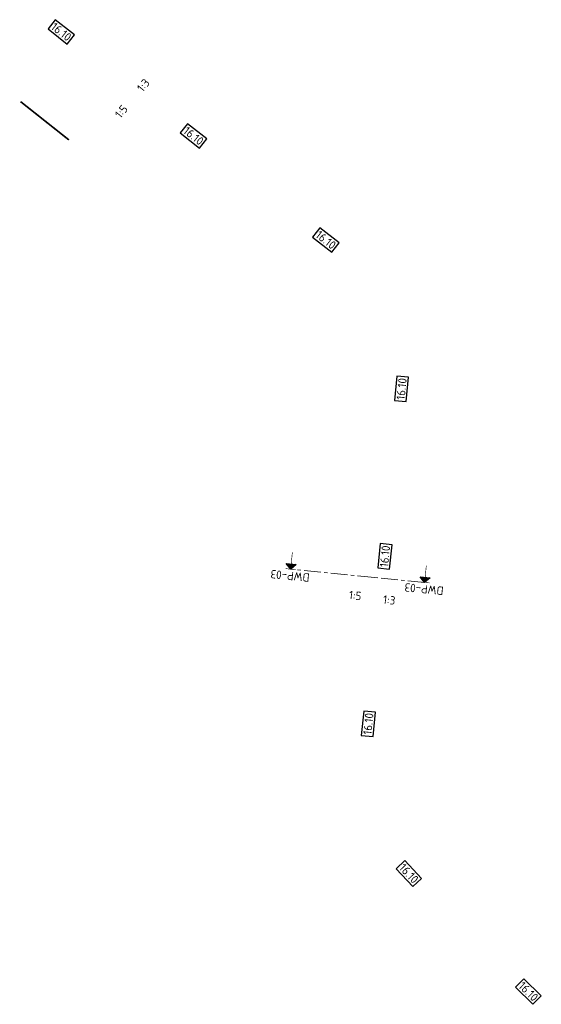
# Model space of a CAD drawing. Header units: metres. Extents: x 202569 to 203401, y 395930 to 396557.
# Tile 4 of 4: x 203001 to 203156, y 396251 to 396544. Entities that reach past the tile are written whole.
import ezdxf
from ezdxf.enums import TextEntityAlignment as Align

# ---------------------------------------------------------------- set-up
doc = ezdxf.new("R2010")
doc.units = ezdxf.units.M
doc.linetypes.add('XX-CENTER', pattern=[8, 5, -1, 1, -1])
for name, color, linetype, lineweight in [('N-WE-AM-KILOMETRERING-T25', 7, 'Continuous', 25), ('N-WE-WH-DUIKER-GD', 150, 'Continuous', 50), ('X-XX-AL-T25', 7, 'Continuous', 25), ('X-XX-AL-VERWIJZING_DOORSNEDE-G', 7, 'XX-CENTER', 18)]:
    doc.layers.add(name, color=color, linetype=linetype, lineweight=lineweight)
doc.styles.add('NLCS-ISO', font='NLCS-ISO.ttf')
doc.styles.get("Standard").update_dxf_attribs({"font": 'arial.ttf'})

# ---------------------------------------------------------------- blocks, each defined once
blk = doc.blocks.new('pijldrsn')
blk.add_hatch(color=256).paths.add_polyline_path([(-3, -3), (0, 0), (3, -3)])
for p, q in [((-3, -3), (0, 0)), ((0, 0), (3, -3)), ((0, 0), (0, -3)), ((0, 0), (0, 0)), ((0, 0), (0, 0)), ((0, 0), (0, 0)), ((3, -3), (-3, -3))]:
    blk.add_line(p, q)
at = {"const_width": 0.35}
for points in [[(-3, 0), (3, 0)], [(0, 0), (0, -10)]]:
    blk.add_lwpolyline(points, dxfattribs=at)
at = {"flags": 11}
for tag, p in [('TEXTAT', (0, -65)), ('TEXTHG', (0.02, -71.78))]:
    blk.add_attdef(tag, text='', height=5, dxfattribs=at).set_placement(p, align=Align.TOP_CENTER)

msp = doc.modelspace()

# ---------------------------------------------------------------- linework, layer by layer
at = {"layer": 'N-WE-WH-DUIKER-GD', "const_width": 0.5, "elevation": 15.37, "flags": 128}
msp.add_lwpolyline([(203001.07, 396519.62), (203015.43, 396508.24)], dxfattribs=at)
at = {"layer": 'X-XX-AL-VERWIJZING_DOORSNEDE-G'}
msp.add_lwpolyline([(203121.13, 396376.76), (203106.2, 396378.24), (203081.33, 396380.71)], dxfattribs=at)

# ---------------------------------------------------------------- block references
at = {"layer": 'X-XX-AL-T25', "xscale": 0.4999999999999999, "yscale": 0.4999999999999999, "zscale": 0.4999999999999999}
for p, rotation in [((203081.33, 396380.71), 174.3423019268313), ((203121.13, 396376.76), 174.3423019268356)]:
    msp.add_blockref('pijldrsn', p, dxfattribs=dict(at, rotation=rotation))

# ---------------------------------------------------------------- texts
at = {"layer": 'N-WE-AM-KILOMETRERING-T25', "char_height": 2.5, "width": 6.3125, "attachment_point": 5, "style": 'NLCS-ISO', "bg_fill": 3, "box_fill_scale": 1.2, "bg_fill_color": 256, "bg_fill_true_color": 13158600, "bg_fill_transparency": 0}
for insert, rotation in [((203013.17, 396540.34), 321.8111), ((203052.47, 396509.42), 321.8111), ((203091.77, 396478.51), 321.8111), ((203114.27, 396434.26), 84.3423), ((203104.41, 396334.75), 84.3423), ((203116.43, 396290.27), 313.3655), ((203151.95, 396255.2), 315.4038)]:
    msp.add_mtext('16.10', dxfattribs=dict(at, insert=insert, rotation=rotation))
at = {"layer": 'N-WE-AM-KILOMETRERING-T25', "color": 7, "linetype": 'Continuous', "lineweight": 25, "char_height": 2.5, "width": 2.4244, "attachment_point": 5, "style": 'NLCS-ISO', "bg_fill": 3, "box_fill_scale": 1.2, "bg_fill_color": 256, "bg_fill_true_color": 13158600, "bg_fill_transparency": 0}
for s, insert, rotation in [('1:3', (203037.56, 396524.47, -15.41), 50.736), ('1:5', (203031, 396516.67, -0.1), 50.736), ('1:5', (203100.5, 396372.88), 353.2195), ('1:3', (203110.61, 396371.54, -15.32), 353.2195)]:
    msp.add_mtext(s, dxfattribs=dict(at, insert=insert, rotation=rotation))
at = {"layer": 'X-XX-AL-T25', "char_height": 2.5, "attachment_point": 8, "rotation": 174.3423, "style": 'NLCS-ISO'}
for insert in [(203081.25, 396379.96), (203121.06, 396376.02)]:
    msp.add_mtext('DWP-03', dxfattribs=dict(at, insert=insert))

# ---------------------------------------------------------------- next in the draw order: linework, layer by layer
at = {"layer": 'N-WE-AM-KILOMETRERING-T25'}
for p, q in [((203011.4, 396543.95), (203009.24, 396541.2)), ((203017.1, 396539.47), (203011.4, 396543.95)), ((203009.24, 396541.2), (203014.94, 396536.72)), ((203014.94, 396536.72), (203017.1, 396539.47)), ((203050.7, 396513.04), (203048.54, 396510.29)), ((203056.4, 396508.56), (203050.7, 396513.04)), ((203048.54, 396510.29), (203054.24, 396505.81)), ((203054.24, 396505.81), (203056.4, 396508.56)), ((203090, 396482.13), (203087.84, 396479.38)), ((203095.7, 396477.65), (203090, 396482.13)), ((203087.84, 396479.38), (203093.54, 396474.89)), ((203093.54, 396474.89), (203095.7, 396477.65)), ((203112.88, 396438.04), (203112.17, 396430.83)), ((203116.36, 396437.7), (203112.88, 396438.04)), ((203115.65, 396430.48), (203116.36, 396437.7)), ((203112.17, 396430.83), (203115.65, 396430.48)), ((203103.02, 396338.53), (203102.31, 396331.31)), ((203106.51, 396338.18), (203103.02, 396338.53)), ((203105.79, 396330.97), (203106.51, 396338.18)), ((203102.31, 396331.31), (203105.79, 396330.97)), ((203115.22, 396294.1), (203112.67, 396291.7)), ((203120.19, 396288.83), (203115.22, 396294.1)), ((203112.67, 396291.7), (203117.65, 396286.43)), ((203117.65, 396286.43), (203120.19, 396288.83)), ((203150.6, 396258.99), (203148.14, 396256.5)), ((203155.76, 396253.9), (203150.6, 396258.99)), ((203148.14, 396256.5), (203153.3, 396251.41)), ((203153.3, 396251.41), (203155.76, 396253.9))]:
    msp.add_line(p, q, dxfattribs=at)

# ---------------------------------------------------------------- next in the draw order: texts
at = {"layer": 'N-WE-AM-KILOMETRERING-T25', "insert": (203109.34, 396384.5), "char_height": 2.5, "width": 6.3125, "attachment_point": 5, "rotation": 84.3423, "style": 'NLCS-ISO', "bg_fill": 3, "box_fill_scale": 1.2, "bg_fill_color": 256, "bg_fill_true_color": 13158600, "bg_fill_transparency": 0}
msp.add_mtext('16.10', dxfattribs=at)

# ---------------------------------------------------------------- next in the draw order: linework, layer by layer
at = {"layer": 'N-WE-AM-KILOMETRERING-T25'}
for p, q in [((203107.95, 396388.28), (203107.24, 396381.07)), ((203111.44, 396387.94), (203107.95, 396388.28)), ((203110.72, 396380.72), (203111.44, 396387.94)), ((203107.24, 396381.07), (203110.72, 396380.72))]:
    msp.add_line(p, q, dxfattribs=at)

doc.saveas('drawing.dxf')
